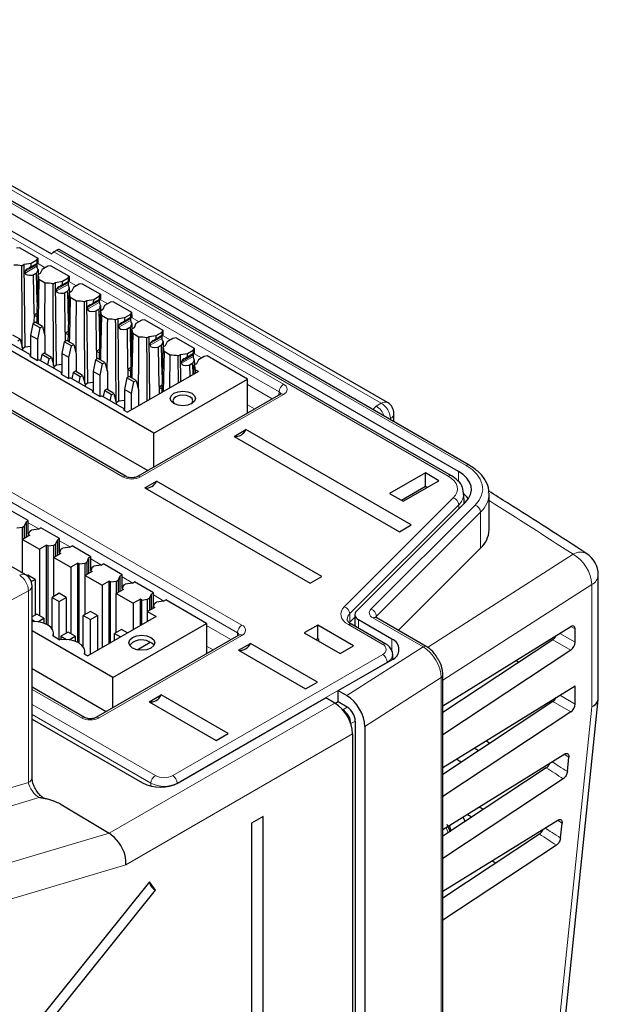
# Paper-space layout 'Blatt2' of a CAD drawing. Header units: millimetres. Extents: x 5 to 418, y 2 to 292.
# Tile 62 of 64: x 344 to 367, y 219 to 258. Entities that reach past the tile are written whole.
import ezdxf

# ---------------------------------------------------------------- set-up
doc = ezdxf.new("R2010")
doc.units = ezdxf.units.MM

psp = doc.layouts.new('Blatt2')

# ---------------------------------------------------------------- linework, layer by layer
at = {"color": 7, "linetype": 'Continuous', "lineweight": 18}
for p, q in [((361.517, 240.126), (328.775, 259.028)), ((354.115, 243.042), (331.664, 256.003)), ((358.163, 242.593), (335.877, 255.458)), ((347.934, 239.675), (325.483, 252.635)), ((345.205, 248.59), (354.292, 243.345)), ((360.814, 239.706), (345.315, 248.654)), ((344.528, 248.077), (344.064, 247.81)), ((344.538, 248.141), (344.301, 248.004)), ((344.557, 248.134), (344.86, 247.959)), ((344.063, 247.747), (344.528, 248.016)), ((344.533, 247.774), (344.349, 247.667)), ((345.3, 247.033), (345.765, 247.301)), ((345.765, 247.363), (345.302, 247.095)), ((345.776, 247.427), (345.538, 247.29)), ((345.794, 247.42), (346.098, 247.244)), ((345.77, 247.059), (345.586, 246.953)), ((346.537, 246.319), (347.002, 246.587)), ((347.002, 246.648), (346.539, 246.381)), ((347.013, 246.713), (346.776, 246.576)), ((347.032, 246.705), (347.335, 246.53)), ((347.008, 246.345), (346.824, 246.239)), ((347.775, 245.604), (348.24, 245.873)), ((348.24, 245.934), (347.777, 245.666)), ((348.251, 245.998), (348.013, 245.861)), ((348.269, 245.991), (348.573, 245.816)), ((332.672, 245.335), (352.648, 233.804)), ((348.245, 245.631), (348.061, 245.524)), ((352.471, 233.501), (332.496, 245.033)), ((349.012, 244.89), (349.477, 245.158)), ((349.477, 245.219), (349.014, 244.952)), ((349.488, 245.284), (349.251, 245.147)), ((349.483, 244.916), (349.298, 244.81)), ((349.506, 245.276), (349.81, 245.101)), ((350.725, 244.569), (350.488, 244.433)), ((350.744, 244.562), (351.047, 244.387)), ((350.25, 244.175), (350.715, 244.444)), ((350.715, 244.505), (350.252, 244.238)), ((350.72, 244.202), (350.536, 244.096)), ((352.871, 243.334), (353.849, 242.769)), ((354.113, 242.922), (354.115, 243.042)), ((354.292, 242.94), (348.635, 239.675)), ((357.962, 242.472), (358.163, 242.593)), ((353.148, 242.365), (352.871, 242.525)), ((357.821, 242.344), (357.962, 242.472)), ((358.523, 241.984), (358.485, 241.961)), ((358.523, 241.939), (358.523, 241.984)), ((361.217, 239.491), (361.217, 239.891)), ((356.698, 234.53), (361.011, 238.843)), ((361.228, 238.57), (356.915, 234.258)), ((357.754, 234.437), (361.875, 238.558)), ((362.091, 238.282), (357.97, 234.161)), ((361.228, 238.57), (361.231, 238.407)), ((362.091, 236.853), (362.091, 238.282)), ((344.191, 237.855), (344.61, 237.613)), ((345.429, 237.14), (345.847, 236.899)), ((346.666, 236.426), (347.085, 236.184)), ((359.997, 232.922), (365.751, 236.611)), ((347.904, 235.711), (348.322, 235.47)), ((344.192, 235.158), (320.116, 222.231)), ((344.192, 227.568), (344.192, 235.158)), ((366.494, 235.408), (360.6, 231.628)), ((366.494, 230.563), (366.494, 235.408)), ((349.141, 234.997), (349.56, 234.756)), ((356.915, 234.258), (356.921, 233.925)), ((357.262, 234.011), (357.262, 233.678)), ((359.818, 232.943), (357.833, 234.089)), ((357.97, 234.161), (357.97, 234.094)), ((351.245, 233.783), (352.206, 233.228)), ((358.22, 233.04), (356.859, 233.826)), ((365.831, 233.652), (365.663, 233.749)), ((352.648, 233.399), (346.991, 230.133)), ((352.47, 233.38), (352.471, 233.501)), ((358.581, 232.771), (358.581, 233.249)), ((365.666, 232.818), (364.958, 233.227)), ((365.225, 233.477), (365.831, 233.128)), ((351.505, 232.823), (351.245, 232.973)), ((356.803, 231.01), (359.818, 232.943)), ((349.911, 227.845), (358.22, 232.641)), ((358.396, 232.338), (350.088, 227.542)), ((358.396, 232.338), (358.397, 232.326)), ((360.535, 231.723), (357.511, 229.784)), ((360.535, 144.148), (360.535, 231.723)), ((346.29, 230.133), (344.338, 231.26)), ((365.225, 231.028), (365.831, 230.678)), ((344.338, 230.663), (349.22, 227.845)), ((347.386, 225.561), (356.319, 230.718)), ((356.813, 230.56), (356.636, 230.454)), ((365.666, 230.369), (364.958, 230.777)), ((349.043, 227.542), (344.338, 230.258)), ((357.135, 230.002), (356.955, 229.901)), ((357.026, 229.493), (348.048, 224.31)), ((365.586, 228.574), (365.406, 228.69)), ((326.433, 222.294), (344.192, 227.568)), ((349.043, 227.542), (349.042, 227.429)), ((350.088, 227.542), (350.088, 227.531)), ((344.622, 226.972), (326.76, 221.667)), ((365.316, 225.957), (365.136, 226.074)), ((329.248, 220.174), (347.386, 225.561)), ((360.81, 225.58), (360.729, 225.791)), ((348.048, 224.31), (329.776, 218.883))]:
    psp.add_line(p, q, dxfattribs=at)
at = {"color": 7, "linetype": 'Continuous', "lineweight": 25}
for p, q in [((361.642, 240.138), (328.9, 259.04)), ((361.217, 239.891), (328.368, 258.854)), ((358.413, 242.618), (336.127, 255.483)), ((349.159, 241.403), (326.885, 254.261)), ((326.376, 252.94), (348.921, 239.925)), ((348.059, 239.687), (325.608, 252.648)), ((343.344, 249.525), (345.111, 248.505)), ((343.851, 248.753), (343.728, 248.734)), ((343.851, 248.753), (344.567, 248.34)), ((345.205, 248.59), (345.315, 248.654)), ((360.939, 239.719), (345.439, 248.667)), ((343.936, 248.039), (344.03, 248.094)), ((344.03, 248.094), (344.305, 248.136)), ((344.066, 244.812), (344.03, 248.094)), ((344.265, 247.962), (344.549, 248.126)), ((344.301, 248.004), (344.305, 248.136)), ((344.305, 248.136), (344.534, 248.269)), ((344.528, 248.077), (344.528, 248.016)), ((344.534, 248.269), (344.567, 248.34)), ((344.538, 248.141), (344.534, 248.269)), ((344.558, 248.135), (344.538, 248.141)), ((344.567, 248.34), (344.571, 248.151)), ((345.089, 248.039), (344.966, 248.02)), ((345.089, 248.039), (345.805, 247.625)), ((344.063, 247.747), (344.064, 247.81)), ((344.301, 248.004), (344.231, 247.947)), ((344.349, 247.667), (344.401, 247.675)), ((344.519, 247.744), (344.401, 247.675)), ((344.418, 246.127), (344.401, 247.675)), ((344.519, 247.744), (344.533, 247.774)), ((344.541, 246.577), (344.519, 247.744)), ((344.663, 247.728), (344.568, 247.674)), ((344.575, 247.886), (344.579, 247.68)), ((344.736, 247.887), (344.663, 247.728)), ((344.966, 248.02), (344.736, 247.887)), ((344.859, 247.351), (344.613, 247.492)), ((345.173, 247.325), (345.267, 247.379)), ((345.267, 247.379), (345.542, 247.422)), ((345.303, 244.098), (345.267, 247.379)), ((345.538, 247.29), (345.469, 247.233)), ((345.502, 247.248), (345.786, 247.412)), ((345.538, 247.29), (345.542, 247.422)), ((345.542, 247.422), (345.772, 247.554)), ((345.765, 247.363), (345.765, 247.301)), ((345.772, 247.554), (345.805, 247.625)), ((345.776, 247.427), (345.772, 247.554)), ((345.795, 247.421), (345.776, 247.427)), ((345.805, 247.625), (345.808, 247.436)), ((346.203, 247.305), (345.974, 247.173)), ((346.326, 247.324), (346.203, 247.305)), ((346.326, 247.324), (347.042, 246.911)), ((345.3, 247.033), (345.302, 247.095)), ((345.586, 246.953), (345.638, 246.961)), ((345.756, 247.029), (345.638, 246.961)), ((345.655, 245.413), (345.638, 246.961)), ((345.756, 247.029), (345.77, 247.059)), ((345.779, 245.862), (345.756, 247.029)), ((345.9, 247.014), (345.806, 246.96)), ((345.813, 247.172), (345.816, 246.966)), ((345.974, 247.173), (345.9, 247.014)), ((347.009, 246.84), (347.042, 246.911)), ((347.042, 246.911), (347.045, 246.722)), ((346.096, 246.636), (345.85, 246.778)), ((346.41, 246.61), (346.505, 246.665)), ((346.505, 246.665), (346.78, 246.707)), ((346.541, 243.383), (346.505, 246.665)), ((346.776, 246.576), (346.706, 246.518)), ((346.739, 246.533), (347.024, 246.697)), ((346.776, 246.576), (346.78, 246.707)), ((346.78, 246.707), (347.009, 246.84)), ((347.002, 246.648), (347.002, 246.587)), ((347.013, 246.713), (347.009, 246.84)), ((347.033, 246.707), (347.013, 246.713)), ((347.44, 246.591), (347.211, 246.458)), ((347.564, 246.61), (347.44, 246.591)), ((347.564, 246.61), (348.28, 246.197)), ((344.418, 246.127), (344.415, 245.767)), ((344.531, 246.151), (344.418, 246.086)), ((344.418, 246.127), (344.418, 246.086)), ((344.418, 246.086), (344.528, 246.022)), ((346.537, 246.319), (346.539, 246.381)), ((346.824, 246.239), (346.876, 246.247)), ((346.994, 246.315), (346.876, 246.247)), ((346.892, 244.698), (346.876, 246.247)), ((346.994, 246.315), (347.008, 246.345)), ((347.016, 245.148), (346.994, 246.315)), ((347.137, 246.3), (347.043, 246.245)), ((347.05, 246.457), (347.054, 246.251)), ((347.211, 246.458), (347.137, 246.3)), ((348.017, 245.993), (348.247, 246.126)), ((348.247, 246.126), (348.28, 246.197)), ((348.251, 245.998), (348.247, 246.126)), ((348.28, 246.197), (348.283, 246.007)), ((344.375, 245.743), (344.28, 245.281)), ((344.468, 245.797), (344.375, 245.743)), ((344.658, 245.58), (344.375, 245.743)), ((344.751, 245.634), (344.468, 245.797)), ((347.334, 245.922), (347.088, 246.064)), ((347.648, 245.896), (347.742, 245.951)), ((347.742, 245.951), (348.017, 245.993)), ((347.778, 242.669), (347.742, 245.951)), ((348.013, 245.861), (347.944, 245.804)), ((347.977, 245.819), (348.261, 245.983)), ((348.013, 245.861), (348.017, 245.993)), ((348.24, 245.934), (348.24, 245.873)), ((348.27, 245.992), (348.251, 245.998)), ((348.287, 245.743), (348.291, 245.537)), ((348.449, 245.744), (348.375, 245.585)), ((348.678, 245.876), (348.449, 245.744)), ((348.801, 245.896), (348.678, 245.876)), ((348.801, 245.896), (349.517, 245.482)), ((344.563, 245.117), (344.658, 245.58)), ((344.658, 245.58), (344.751, 245.634)), ((344.751, 245.634), (344.846, 245.281)), ((345.655, 245.413), (345.653, 245.052)), ((345.768, 245.437), (345.655, 245.372)), ((345.655, 245.413), (345.655, 245.372)), ((345.655, 245.372), (345.765, 245.308)), ((347.775, 245.604), (347.777, 245.666)), ((348.061, 245.524), (348.113, 245.532)), ((348.231, 245.601), (348.113, 245.532)), ((348.13, 243.984), (348.113, 245.532)), ((348.231, 245.601), (348.245, 245.631)), ((348.254, 244.434), (348.231, 245.601)), ((348.375, 245.585), (348.28, 245.531)), ((348.571, 245.207), (348.325, 245.349)), ((349.255, 245.279), (349.484, 245.411)), ((349.484, 245.411), (349.517, 245.482)), ((349.488, 245.284), (349.484, 245.411)), ((349.517, 245.482), (349.52, 245.293)), ((344.276, 244.507), (343.4, 245.013)), ((343.867, 245.124), (343.584, 245.287)), ((343.774, 245.07), (343.867, 245.124)), ((343.867, 245.124), (343.962, 244.77)), ((344.563, 245.117), (344.28, 245.281)), ((344.28, 245.281), (344.28, 244.491)), ((344.563, 244.291), (344.563, 245.117)), ((344.846, 245.281), (344.846, 244.559)), ((345.612, 245.029), (345.518, 244.566)), ((345.706, 245.083), (345.612, 245.029)), ((345.895, 244.866), (345.612, 245.029)), ((345.988, 244.92), (345.706, 245.083)), ((345.895, 244.866), (345.988, 244.92)), ((345.988, 244.92), (346.083, 244.566)), ((348.885, 245.182), (348.98, 245.236)), ((348.98, 245.236), (349.255, 245.279)), ((349.007, 242.744), (348.98, 245.236)), ((349.012, 244.89), (349.014, 244.952)), ((349.251, 245.147), (349.181, 245.09)), ((349.214, 245.105), (349.499, 245.269)), ((349.251, 245.147), (349.255, 245.279)), ((349.469, 244.886), (349.483, 244.916)), ((349.477, 245.219), (349.477, 245.158)), ((349.508, 245.278), (349.488, 245.284)), ((349.525, 245.029), (349.528, 244.823)), ((349.686, 245.03), (349.612, 244.871)), ((349.915, 245.162), (349.686, 245.03)), ((350.039, 245.181), (349.915, 245.162)), ((350.039, 245.181), (350.755, 244.768)), ((344.066, 244.812), (343.962, 244.752)), ((343.962, 244.77), (343.962, 244.689)), ((344.28, 244.845), (344.066, 244.812)), ((344.728, 244.519), (344.679, 244.275)), ((344.822, 244.573), (344.728, 244.519)), ((345.011, 244.356), (344.728, 244.519)), ((345.105, 244.409), (344.822, 244.573)), ((345.8, 244.403), (345.518, 244.566)), ((345.518, 244.566), (345.518, 243.777)), ((345.8, 244.403), (345.895, 244.866)), ((346.083, 244.566), (346.083, 243.845)), ((346.892, 244.698), (346.89, 244.338)), ((347.006, 244.723), (346.892, 244.657)), ((346.892, 244.698), (346.892, 244.657)), ((346.892, 244.657), (347.003, 244.594)), ((349.298, 244.81), (349.35, 244.818)), ((349.469, 244.886), (349.35, 244.818)), ((349.367, 243.27), (349.35, 244.818)), ((349.491, 243.719), (349.469, 244.886)), ((349.612, 244.871), (349.518, 244.816)), ((349.808, 244.493), (349.563, 244.635)), ((350.123, 244.467), (350.217, 244.522)), ((350.217, 244.522), (350.492, 244.564)), ((350.229, 243.449), (350.217, 244.522)), ((350.452, 244.39), (350.736, 244.554)), ((350.488, 244.433), (350.492, 244.564)), ((350.492, 244.564), (350.721, 244.697)), ((350.721, 244.697), (350.755, 244.768)), ((350.725, 244.569), (350.721, 244.697)), ((350.745, 244.564), (350.725, 244.569)), ((350.755, 244.768), (350.758, 244.579)), ((344.088, 235.795), (329.592, 244.164)), ((344.261, 244.46), (344.555, 244.29)), ((344.286, 244.445), (344.285, 244.451)), ((345.514, 243.793), (344.638, 244.299)), ((344.961, 244.112), (345.011, 244.356)), ((345.011, 244.356), (345.105, 244.409)), ((345.105, 244.409), (345.199, 244.056)), ((345.518, 244.131), (345.303, 244.098)), ((345.8, 243.577), (345.8, 244.403)), ((346.85, 244.315), (346.755, 243.852)), ((346.943, 244.369), (346.85, 244.315)), ((347.133, 244.151), (346.85, 244.315)), ((347.226, 244.205), (346.943, 244.369)), ((347.038, 243.689), (347.133, 244.151)), ((347.133, 244.151), (347.226, 244.205)), ((347.226, 244.205), (347.321, 243.852)), ((349.797, 243.2), (349.808, 244.493)), ((350.129, 243.391), (350.123, 244.467)), ((350.25, 244.175), (350.252, 244.238)), ((350.488, 244.433), (350.419, 244.375)), ((350.706, 244.172), (350.588, 244.104)), ((350.706, 244.172), (350.72, 244.202)), ((350.715, 243.729), (350.706, 244.172)), ((350.715, 244.505), (350.715, 244.444)), ((350.85, 244.157), (350.755, 244.102)), ((350.762, 244.314), (350.766, 244.108)), ((350.923, 244.315), (350.85, 244.157)), ((351.153, 244.448), (350.923, 244.315)), ((351.276, 244.467), (351.153, 244.448)), ((352.871, 243.546), (351.276, 244.467)), ((345.303, 244.098), (345.199, 244.038)), ((345.199, 244.056), (345.199, 243.974)), ((345.498, 243.745), (345.792, 243.575)), ((345.523, 243.731), (345.523, 243.737)), ((345.966, 243.805), (345.916, 243.561)), ((346.059, 243.858), (345.966, 243.805)), ((346.249, 243.641), (345.966, 243.805)), ((346.342, 243.695), (346.059, 243.858)), ((347.038, 243.689), (346.755, 243.852)), ((346.755, 243.852), (346.755, 243.063)), ((347.321, 243.852), (347.321, 243.13)), ((350.923, 243.85), (348.12, 242.232)), ((348.13, 243.984), (348.128, 243.624)), ((348.243, 244.008), (348.13, 243.943)), ((348.13, 243.984), (348.13, 243.943)), ((348.13, 243.943), (348.24, 243.879)), ((350.536, 244.096), (350.588, 244.104)), ((350.593, 243.659), (350.588, 244.104)), ((350.747, 243.748), (350.755, 244.102)), ((350.8, 243.921), (350.797, 243.777)), ((350.923, 243.85), (350.8, 243.921)), ((346.751, 243.079), (345.875, 243.584)), ((346.199, 243.398), (346.249, 243.641)), ((346.249, 243.641), (346.342, 243.695)), ((346.342, 243.695), (346.437, 243.342)), ((346.541, 243.383), (346.437, 243.323)), ((346.755, 243.416), (346.541, 243.383)), ((347.038, 242.862), (347.038, 243.689)), ((348.087, 243.6), (347.992, 243.137)), ((348.181, 243.654), (348.087, 243.6)), ((348.37, 243.437), (348.087, 243.6)), ((348.463, 243.491), (348.181, 243.654)), ((348.275, 242.974), (348.37, 243.437)), ((348.37, 243.437), (348.463, 243.491)), ((348.463, 243.491), (348.558, 243.137)), ((349.159, 241.403), (352.871, 243.546)), ((352.871, 242.205), (352.871, 243.546)), ((346.437, 243.342), (346.437, 243.26)), ((346.736, 243.031), (347.03, 242.861)), ((346.76, 243.017), (346.76, 243.022)), ((347.203, 243.09), (347.153, 242.846)), ((347.297, 243.144), (347.203, 243.09)), ((347.486, 242.927), (347.203, 243.09)), ((347.579, 242.981), (347.297, 243.144)), ((347.486, 242.927), (347.579, 242.981)), ((347.579, 242.981), (347.674, 242.627)), ((348.275, 242.974), (347.992, 243.137)), ((347.992, 243.137), (347.992, 242.348)), ((348.275, 242.321), (348.275, 242.974)), ((348.558, 243.137), (348.558, 242.485)), ((349.367, 243.27), (349.365, 242.951)), ((349.481, 243.294), (349.367, 243.229)), ((349.367, 243.27), (349.367, 243.229)), ((349.367, 243.229), (349.477, 243.165)), ((347.988, 242.364), (347.112, 242.87)), ((347.436, 242.683), (347.486, 242.927)), ((347.778, 242.669), (347.674, 242.609)), ((347.674, 242.627), (347.674, 242.546)), ((347.992, 242.702), (347.778, 242.669)), ((354.167, 242.953), (348.51, 239.687)), ((354.164, 242.951), (354.167, 242.953)), ((347.973, 242.317), (348.12, 242.232)), ((347.998, 242.302), (347.998, 242.308)), ((358.663, 241.858), (358.663, 242.185)), ((349.159, 240.062), (349.159, 241.403)), ((352.337, 241.278), (352.805, 241.548)), ((359.345, 237.772), (352.805, 241.548)), ((352.337, 241.278), (358.878, 237.502)), ((348.801, 239.237), (349.269, 239.507)), ((355.81, 235.731), (349.269, 239.507)), ((359.907, 239.831), (358.493, 239.015)), ((359.023, 238.708), (360.437, 239.525)), ((360.437, 239.525), (359.907, 239.831)), ((359.907, 239.291), (359.907, 239.831)), ((348.801, 239.237), (355.342, 235.461)), ((359.907, 239.291), (358.961, 238.745)), ((359.97, 239.255), (359.907, 239.291)), ((357.182, 234.359), (361.495, 238.672)), ((358.493, 239.015), (359.023, 238.708)), ((361.436, 238.612), (361.427, 239.011)), ((361.427, 239.011), (361.427, 238.981)), ((361.434, 238.68), (361.436, 238.612)), ((362.426, 237.575), (362.426, 239.003)), ((344.191, 237.943), (343.449, 238.372)), ((344.103, 237.892), (344.033, 237.729)), ((344.103, 237.892), (344.191, 237.943)), ((344.103, 237.892), (344.103, 237.28)), ((344.191, 237.4), (344.191, 237.943)), ((343.735, 237.656), (343.963, 237.689)), ((343.963, 237.689), (344.033, 237.729)), ((343.963, 237.199), (343.963, 237.689)), ((344.033, 237.729), (344.033, 237.239)), ((344.246, 237.525), (344.189, 237.394)), ((344.246, 237.525), (344.315, 237.566)), ((344.598, 237.606), (344.315, 237.566)), ((344.598, 237.606), (344.687, 237.657)), ((345.429, 237.229), (344.687, 237.657)), ((358.878, 237.502), (359.345, 237.772)), ((344.245, 237.362), (343.962, 237.198)), ((343.962, 237.198), (344.634, 236.81)), ((343.962, 235.868), (343.962, 237.198)), ((344.189, 237.394), (344.245, 237.362)), ((344.189, 237.394), (344.189, 237.329)), ((345.341, 237.178), (345.27, 237.015)), ((345.341, 237.178), (345.429, 237.229)), ((345.341, 237.178), (345.341, 236.565)), ((345.429, 236.685), (345.429, 237.229)), ((344.917, 236.974), (344.634, 236.81)), ((344.634, 236.81), (344.634, 234.177)), ((344.972, 236.941), (344.917, 236.974)), ((344.917, 233.829), (344.917, 236.974)), ((344.972, 236.941), (345.2, 236.974)), ((344.972, 233.798), (344.972, 236.941)), ((345.2, 236.974), (345.27, 237.015)), ((345.2, 236.484), (345.2, 236.974)), ((345.27, 237.015), (345.27, 236.525)), ((345.483, 236.811), (345.426, 236.679)), ((345.483, 236.811), (345.553, 236.851)), ((345.836, 236.892), (345.553, 236.851)), ((345.836, 236.892), (345.924, 236.943)), ((346.666, 236.515), (345.924, 236.943)), ((358.834, 233.596), (362.091, 236.853)), ((345.482, 236.647), (345.199, 236.484)), ((345.199, 236.484), (345.871, 236.096)), ((345.199, 234.941), (345.199, 236.484)), ((345.426, 236.679), (345.482, 236.647)), ((345.426, 236.679), (345.426, 236.615)), ((346.578, 236.464), (346.507, 236.3)), ((346.578, 236.464), (346.666, 236.515)), ((346.578, 236.464), (346.578, 235.851)), ((346.666, 235.971), (346.666, 236.515)), ((346.154, 236.26), (345.871, 236.096)), ((345.871, 236.096), (345.871, 233.463)), ((346.209, 236.227), (346.154, 236.26)), ((346.154, 233.115), (346.154, 236.26)), ((346.209, 236.227), (346.438, 236.26)), ((346.209, 233.084), (346.209, 236.227)), ((346.438, 236.26), (346.507, 236.3)), ((346.438, 235.77), (346.438, 236.26)), ((346.507, 236.3), (346.507, 235.81)), ((346.721, 236.097), (346.664, 235.965)), ((346.664, 235.965), (346.72, 235.933)), ((346.664, 235.965), (346.664, 235.901)), ((346.721, 236.097), (346.79, 236.137)), ((347.073, 236.178), (346.79, 236.137)), ((347.073, 236.178), (347.162, 236.229)), ((347.904, 235.8), (347.162, 236.229)), ((344.174, 235.778), (344.142, 235.759)), ((344.457, 235.614), (344.174, 235.778)), ((344.309, 235.529), (344.457, 235.614)), ((344.457, 235.614), (344.457, 234.198)), ((346.72, 235.933), (346.437, 235.77)), ((346.437, 235.77), (347.108, 235.382)), ((346.437, 234.226), (346.437, 235.77)), ((347.392, 235.545), (347.108, 235.382)), ((347.447, 235.513), (347.392, 235.545)), ((347.392, 233.076), (347.392, 235.545)), ((347.447, 235.513), (347.675, 235.546)), ((347.675, 235.546), (347.745, 235.586)), ((347.675, 235.056), (347.675, 235.546)), ((347.815, 235.749), (347.745, 235.586)), ((347.745, 235.586), (347.745, 235.096)), ((347.815, 235.749), (347.904, 235.8)), ((347.815, 235.749), (347.815, 235.137)), ((347.904, 235.257), (347.904, 235.8)), ((355.342, 235.461), (355.81, 235.731)), ((366.751, 230.949), (366.751, 235.794)), ((344.338, 227.772), (344.338, 235.362)), ((347.108, 235.382), (347.108, 232.912)), ((347.447, 233.107), (347.447, 235.513)), ((347.957, 235.219), (347.674, 235.055)), ((347.958, 235.382), (347.901, 235.251)), ((347.901, 235.251), (347.957, 235.219)), ((347.901, 235.251), (347.901, 235.186)), ((347.958, 235.382), (348.028, 235.423)), ((348.311, 235.463), (348.028, 235.423)), ((348.311, 235.463), (348.399, 235.514)), ((349.141, 235.086), (348.399, 235.514)), ((345.411, 235.063), (345.129, 234.9)), ((345.129, 234.9), (345.411, 234.737)), ((345.129, 233.658), (345.129, 234.9)), ((345.694, 234.9), (345.411, 235.063)), ((345.411, 234.737), (345.694, 234.9)), ((345.694, 234.9), (345.694, 233.483)), ((347.674, 235.055), (348.346, 234.667)), ((347.674, 233.512), (347.674, 235.055)), ((348.629, 234.831), (348.346, 234.667)), ((348.684, 234.798), (348.629, 234.831)), ((348.629, 233.79), (348.629, 234.831)), ((348.684, 234.798), (348.913, 234.831)), ((348.684, 233.822), (348.684, 234.798)), ((348.913, 234.831), (348.982, 234.871)), ((348.913, 234.341), (348.913, 234.831)), ((349.053, 235.035), (348.982, 234.871)), ((348.982, 234.871), (348.982, 234.382)), ((349.053, 235.035), (349.141, 235.086)), ((349.053, 235.035), (349.053, 234.422)), ((349.141, 234.542), (349.141, 235.086)), ((349.548, 234.749), (349.637, 234.8)), ((351.245, 233.871), (349.637, 234.8)), ((345.411, 233.239), (345.411, 234.737)), ((348.346, 234.667), (348.346, 233.626)), ((349.195, 234.504), (348.912, 234.341)), ((349.195, 234.668), (349.139, 234.536)), ((349.139, 234.536), (349.195, 234.504)), ((349.139, 234.472), (349.139, 234.536)), ((349.195, 234.668), (349.265, 234.708)), ((349.548, 234.749), (349.265, 234.708)), ((344.528, 234.239), (344.338, 234.129)), ((344.338, 234.021), (344.468, 233.946)), ((344.81, 234.075), (344.528, 234.239)), ((344.568, 233.935), (344.81, 234.075)), ((344.81, 234.075), (344.81, 233.876)), ((346.649, 234.349), (346.366, 234.186)), ((346.366, 234.186), (346.649, 234.022)), ((346.366, 232.944), (346.366, 234.186)), ((349.247, 234.147), (346.543, 232.586)), ((346.932, 234.186), (346.649, 234.349)), ((346.649, 234.022), (346.932, 234.186)), ((346.649, 232.647), (346.649, 234.022)), ((346.932, 234.186), (346.932, 232.81)), ((348.912, 234.341), (349.247, 234.147)), ((348.912, 233.953), (348.912, 234.341)), ((357.115, 234.12), (356.921, 233.925)), ((357.115, 234.215), (357.115, 233.762)), ((358.581, 233.249), (357.262, 234.011)), ((359.943, 232.955), (357.958, 234.101)), ((345.129, 233.718), (345.083, 233.712)), ((347.533, 231.728), (351.245, 233.871)), ((347.886, 233.634), (347.603, 233.471)), ((348.123, 233.498), (347.886, 233.634)), ((351.245, 233.871), (351.245, 232.673)), ((355.647, 233.8), (355.116, 233.494)), ((357.061, 232.983), (355.647, 233.8)), ((355.647, 233.26), (355.647, 233.8)), ((358.345, 233.052), (356.984, 233.838)), ((360.6, 230.61), (365.666, 233.751)), ((365.831, 233.128), (365.831, 233.652)), ((347.533, 231.728), (344.338, 233.573)), ((345.176, 233.375), (345.435, 233.225)), ((345.193, 233.364), (345.193, 233.473)), ((345.765, 233.524), (345.482, 233.361)), ((345.482, 233.361), (345.706, 233.232)), ((345.482, 233.361), (345.482, 233.23)), ((346.048, 233.361), (345.765, 233.524)), ((345.806, 233.221), (346.048, 233.361)), ((346.048, 233.361), (346.048, 233.161)), ((352.523, 233.411), (346.866, 230.146)), ((347.603, 233.471), (347.84, 233.335)), ((347.603, 233.198), (347.603, 233.471)), ((355.116, 233.494), (356.531, 232.677)), ((355.647, 233.26), (355.584, 233.224)), ((355.69, 233.235), (355.647, 233.26)), ((355.69, 233.163), (355.69, 233.235)), ((364.958, 233.227), (360.6, 230.34)), ((346.366, 233.004), (346.32, 232.997)), ((348.499, 232.827), (349.02, 233.127)), ((352.514, 232.808), (352.981, 233.078)), ((355.633, 231.547), (352.981, 233.078)), ((356.531, 232.677), (357.061, 232.983)), ((365.666, 232.818), (360.6, 229.462)), ((346.413, 232.66), (346.543, 232.586)), ((346.431, 232.65), (346.431, 232.759)), ((352.514, 232.808), (355.165, 231.277)), ((356.46, 231.208), (358.581, 232.432)), ((358.617, 232.454), (358.613, 232.645)), ((358.645, 232.473), (358.616, 232.493)), ((344.338, 232.08), (347.278, 230.383)), ((363.604, 232.33), (363.491, 232.402)), ((347.533, 230.53), (347.533, 231.728)), ((360.6, 144.244), (360.6, 231.82)), ((346.415, 230.146), (344.338, 231.345)), ((355.165, 231.277), (355.633, 231.547)), ((360.6, 228.161), (365.831, 231.403)), ((365.831, 230.678), (365.831, 231.403)), ((348.978, 230.767), (349.446, 231.037)), ((352.098, 229.506), (349.446, 231.037)), ((350.131, 227.554), (355.965, 230.922)), ((356.319, 230.718), (355.965, 230.922)), ((356.46, 230.763), (356.46, 231.208)), ((356.46, 231.208), (356.803, 231.01)), ((348.978, 230.767), (351.63, 229.236)), ((356.46, 230.763), (356.351, 230.698)), ((356.813, 230.56), (356.46, 230.763)), ((364.958, 230.777), (360.6, 227.89)), ((363.558, 199.913), (366.745, 230.846)), ((356.636, 230.454), (356.625, 230.46)), ((365.666, 230.369), (360.6, 227.013)), ((344.338, 230.082), (348.717, 227.554)), ((356.955, 229.89), (356.955, 229.901)), ((357.135, 142.265), (357.135, 230.002)), ((357.511, 229.784), (357.511, 142.016)), ((351.63, 229.236), (352.098, 229.506)), ((357.026, 229.493), (357.026, 141.715)), ((360.6, 225.711), (365.422, 228.7)), ((365.527, 228), (365.586, 228.574)), ((364.694, 228.153), (360.6, 225.441)), ((365.363, 227.718), (360.6, 224.563)), ((344.851, 226.932), (344.844, 226.934)), ((345.447, 226.721), (347.386, 225.561)), ((353.49, 226.227), (353.03, 225.962)), ((353.49, 140.899), (353.49, 226.227)), ((353.03, 225.962), (353.03, 140.633)), ((360.6, 223.261), (365.152, 226.083)), ((360.903, 225.599), (360.774, 225.912)), ((360.934, 225.662), (360.856, 225.87)), ((365.256, 225.371), (365.316, 225.957)), ((364.423, 225.524), (360.6, 222.991)), ((365.092, 225.089), (360.6, 222.113)), ((348.992, 223.631), (322.908, 191.182)), ((349.222, 223.304), (348.992, 223.631)), ((322.908, 190.569), (349.222, 223.304))]:
    psp.add_line(p, q, dxfattribs=at)
at = {"color": 7, "linetype": 'Continuous', "lineweight": 25, "flags": 128}
for points in [[(344.613, 247.492), (344.579, 245.929), (344.575, 245.736)], [(345.85, 246.778), (345.817, 245.215), (345.812, 245.021)], [(347.088, 246.064), (347.054, 244.5), (347.05, 244.307)], [(348.325, 245.349), (348.291, 243.786), (348.287, 243.593)], [(349.563, 244.635), (349.529, 243.072), (349.528, 243.045)], [(349.955, 242.576), (349.846, 242.67), (349.808, 242.78), (349.846, 242.891), (349.955, 242.985), (350.117, 243.047), (350.308, 243.069), (350.5, 243.047), (350.662, 242.985), (350.77, 242.891), (350.808, 242.78), (350.77, 242.67), (350.662, 242.576), (350.5, 242.514), (350.308, 242.492), (350.117, 242.514), (349.955, 242.576)], [(350.585, 242.852), (350.458, 242.901), (350.308, 242.918), (350.158, 242.901), (350.031, 242.852), (349.946, 242.779), (349.916, 242.692), (349.946, 242.606), (349.998, 242.554)], [(350.619, 242.554), (350.67, 242.606), (350.7, 242.692), (350.67, 242.779), (350.585, 242.852)], [(361.495, 238.672), (361.618, 238.821), (361.696, 238.98), (361.729, 239.144), (361.715, 239.309), (361.654, 239.47), (361.549, 239.624), (361.402, 239.765), (361.217, 239.891)], [(361.434, 238.68), (361.432, 238.622), (361.43, 238.607)], [(361.61, 238.809), (361.549, 238.889), (361.434, 239.004)], [(357.182, 234.359), (357.147, 234.316), (357.125, 234.271), (357.115, 234.224), (357.119, 234.177), (357.137, 234.131), (357.167, 234.087), (357.209, 234.047), (357.262, 234.011)], [(345.176, 233.375), (345.193, 233.492), (345.159, 233.609), (345.077, 233.717), (344.952, 233.81), (344.79, 233.883), (344.603, 233.93), (344.401, 233.949), (344.338, 233.949)], [(356.984, 233.838), (356.983, 233.839), (356.98, 233.84)], [(346.413, 232.66), (346.43, 232.778), (346.397, 232.894), (346.315, 233.003), (346.189, 233.096), (346.028, 233.168), (345.841, 233.216), (345.639, 233.235), (345.435, 233.225)], [(348.316, 233.317), (348.484, 233.382), (348.682, 233.404), (348.88, 233.382), (349.047, 233.317), (349.159, 233.22), (349.199, 233.106), (349.159, 232.992), (349.047, 232.895), (348.88, 232.83), (348.682, 232.808), (348.484, 232.83), (348.316, 232.895), (348.204, 232.992), (348.165, 233.106), (348.204, 233.22), (348.316, 233.317)], [(348.316, 233.113), (348.204, 233.016), (348.196, 233.004)], [(361.476, 226.022), (361.409, 226.196), (361.403, 226.209)]]:
    psp.add_lwpolyline(points, dxfattribs=at)
at = {"color": 7, "linetype": 'Continuous', "lineweight": 18, "flags": 128}
for points in [[(361.875, 238.558), (362.032, 238.75), (362.133, 238.954), (362.175, 239.165), (362.157, 239.377), (362.079, 239.585), (361.944, 239.782), (361.755, 239.964), (361.517, 240.126)], [(361.011, 238.843), (361.098, 238.949), (361.153, 239.061), (361.177, 239.177), (361.167, 239.294), (361.124, 239.408), (361.049, 239.517), (360.945, 239.617), (360.814, 239.706)], [(356.859, 233.826), (356.752, 233.898), (356.667, 233.98), (356.606, 234.069), (356.571, 234.162), (356.563, 234.258), (356.582, 234.352), (356.627, 234.444), (356.698, 234.53)], [(357.754, 234.437), (357.719, 234.395), (357.696, 234.349), (357.687, 234.302), (357.691, 234.255), (357.708, 234.209), (357.738, 234.165), (357.78, 234.125), (357.833, 234.089)], [(359.818, 232.943), (359.853, 232.959), (359.886, 232.966), (359.917, 232.965), (359.943, 232.955), (359.943, 232.955)], [(363.307, 199.629), (364.9, 215.091), (366.494, 230.563)]]:
    psp.add_lwpolyline(points, dxfattribs=at)
at = {"color": 7, "linetype": 'Continuous', "lineweight": 25}
for centre, radius, start, end in [((343.645, 246.428), 1.638, 79.7808, 90.8313), ((344.629, 248.079), 0.101, 157.2973, 181.4552), ((344.755, 248.026), 0.228, 182.5091, 217.7912), ((344.266, 247.503), 0.347, 358.2275, 29.4542), ((344.882, 245.713), 1.638, 79.7808, 90.8313), ((345.866, 247.365), 0.101, 157.2955, 181.4561), ((345.993, 247.311), 0.228, 182.509, 217.7913), ((345.503, 246.789), 0.347, 358.2272, 29.4545), ((346.12, 244.999), 1.638, 79.7808, 90.8312), ((347.104, 246.651), 0.101, 157.297, 181.4556), ((347.23, 246.597), 0.228, 182.5091, 217.791), ((346.741, 246.074), 0.347, 358.2275, 29.4543), ((347.357, 244.284), 1.638, 79.7807, 90.8314), ((348.341, 245.936), 0.101, 157.2976, 181.4549), ((348.468, 245.883), 0.228, 182.509, 217.7913), ((347.978, 245.36), 0.347, 358.2278, 29.4541), ((348.595, 243.57), 1.638, 79.7809, 90.8312), ((349.578, 245.222), 0.101, 157.2972, 181.4563), ((349.705, 245.168), 0.228, 182.5091, 217.7909), ((349.216, 244.646), 0.347, 358.2278, 29.4541), ((350.816, 244.508), 0.101, 157.2929, 181.4587), ((343.996, 244.572), 0.287, 337.0204, 347.0301), ((344.737, 242.996), 1.306, 94.3476, 97.9942), ((349.832, 242.856), 1.638, 79.7809, 90.8313), ((350.942, 244.454), 0.228, 182.5089, 217.7914), ((345.233, 243.858), 0.288, 337.0211, 347.0303), ((350.453, 243.931), 0.347, 358.2273, 29.4546), ((345.974, 242.282), 1.306, 94.3473, 97.9942), ((346.471, 243.143), 0.287, 337.0199, 347.0314), ((347.212, 241.567), 1.307, 94.3478, 97.9937), ((358.163, 242.185), 0.5, 360, 60.0027), ((347.708, 242.429), 0.287, 337.0199, 347.0314), ((352.394, 241.719), 0.445, 262.6247, 337.37), ((348.859, 239.678), 0.445, 262.6253, 337.3693), ((361.42, 237.603), 1.007, 311.8401, 358.3626), ((365.751, 235.794), 1, 360, 57.0883), ((343.838, 235.362), 0.5, 0, 60.0027), ((348.677, 232.553), 0.666, 42.5991, 122.8195), ((358.426, 232.841), 0.437, 290.7834, 69.2164), ((352.571, 233.249), 0.445, 262.6253, 337.3693), ((349.035, 231.208), 0.445, 262.6254, 337.3692), ((365.751, 230.949), 1, 354.1181, 360), ((355.49, 229.423), 1.537, 2.605, 57.395), ((356.435, 229.97), 0.7, 2.6048, 57.3952), ((356.262, 229.87), 0.694, 2.6043, 57.3957), ((349.424, 228.919), 1.537, 242.6093, 297.3905), ((349.501, 223.765), 0.539, 195.7936, 238.854)]:
    psp.add_arc(centre, radius, start, end, dxfattribs=at)
at = {"color": 7, "linetype": 'Continuous', "lineweight": 18}
for centre, radius, start, end in [((354.499, 243.021), 0.385, 122.6523, 176.7698), ((354.215, 243.143), 0.216, 290.7837, 69.2166), ((354.058, 242.923), 0.132, 17.4163, 64.5296), ((354.219, 242.841), 0.123, 53.7744, 114.9155), ((358.31, 242.388), 0.252, 65.6951, 125.6147), ((357.767, 241.948), 0.757, 2.7338, 58.4151), ((357.561, 241.824), 0.762, 19.6392, 58.2786), ((358.417, 242.208), 0.248, 295.3882, 354.6377), ((361.59, 240.031), 0.12, 64.0381, 127.2599), ((348.006, 239.578), 0.121, 64.482, 127.0366), ((348.284, 240.351), 0.762, 242.6093, 297.3905), ((348.561, 239.572), 0.127, 54.5187, 113.3059), ((360.887, 239.607), 0.123, 65.1131, 126.2237), ((360.91, 238.541), 0.319, 5.3409, 71.5433), ((360.824, 239.02), 0.604, 311.939, 356.3143), ((361.423, 239.03), 1.003, 311.7743, 359.7195), ((129.873, -127.847), 434.129, 57.08889, 57.61006), ((361.775, 238.257), 0.318, 4.5343, 71.6298), ((366.042, 236.162), 0.535, 61.8803, 122.9586), ((365.025, 235.331), 1.471, 2.9914, 60.4267), ((343.985, 235.574), 0.244, 65.036, 123.5721), ((343.446, 235.151), 0.746, 0.5713, 57.1387), ((366.279, 235.829), 0.473, 297.0297, 355.7268), ((344.088, 235.387), 0.251, 294.3754, 354.3035), ((356.597, 234.228), 0.319, 5.3376, 71.5446), ((357.653, 234.136), 0.318, 4.5343, 71.6298), ((357.118, 234.03), 0.305, 131.7692, 179.8014), ((357.906, 233.987), 0.126, 65.6797, 125.6289), ((358.046, 234.081), 0.11, 133.1993, 163.6622), ((352.856, 233.479), 0.385, 122.6523, 176.7698), ((352.571, 233.601), 0.216, 290.7833, 69.2171), ((356.933, 233.721), 0.128, 68.5392, 125.3099), ((352.414, 233.381), 0.132, 17.413, 64.533), ((352.576, 233.303), 0.12, 52.8305, 115.8591), ((358.293, 232.941), 0.123, 65.042, 126.2861), ((358.144, 232.841), 0.213, 290.7831, 69.2169), ((358.012, 232.317), 0.385, 3.23, 57.3484), ((358.251, 232.67), 0.362, 293.6029, 355.9241), ((360.48, 231.829), 0.12, 297.4677, 355.3447), ((366.279, 230.985), 0.473, 297.0297, 355.7268), ((366.371, 230.926), 0.384, 288.8075, 347.9806), ((346.363, 230.037), 0.12, 64.3959, 127.1227), ((346.641, 230.81), 0.762, 242.6098, 297.3901), ((346.919, 230.037), 0.12, 52.8899, 115.6884), ((344.088, 227.797), 0.251, 294.3754, 354.3035), ((349.428, 227.52), 0.385, 122.6504, 176.7717), ((349.566, 228.511), 0.751, 242.6095, 297.3905), ((349.703, 227.52), 0.385, 3.23, 57.3484), ((349.566, 228.55), 1.135, 242.6091, 297.3907)]:
    psp.add_arc(centre, radius, start, end, dxfattribs=at)
at = {"color": 7, "linetype": 'Continuous', "lineweight": 25}
for centre, major_axis, ratio, start_param, end_param in [((345.202, 248.388), (0.128, 0.215), 0.56722, 0.793746, 1.353711), ((345.312, 248.451), (0.128, 0.215), 0.56722, 0.008429, 0.793746), ((344.527, 247.954), (0.064, 0.206), 0.214878, 0.377162, 0.563548), ((344.352, 247.792), (0.289, 0.056), 0.415057, 3.048159, 4.618955), ((344.354, 247.854), (0.289, 0.056), 0.415057, 1.927727, 3.048159), ((344.529, 247.894), (0.064, 0.206), 0.214878, 4.155505, 4.739654), ((345.765, 247.24), (0.064, 0.206), 0.214878, 0.377162, 0.563548), ((345.59, 247.078), (0.289, 0.056), 0.415057, 3.048159, 4.618955), ((345.592, 247.14), (0.289, 0.056), 0.415057, 1.927727, 3.048159), ((345.767, 247.18), (0.064, 0.206), 0.214878, 4.155505, 4.739654), ((346.829, 246.426), (0.289, 0.056), 0.415057, 1.927727, 3.048159), ((347.002, 246.526), (0.064, 0.206), 0.214878, 0.377162, 0.563548), ((346.827, 246.363), (0.289, 0.056), 0.415057, 3.048159, 4.618955), ((347.004, 246.465), (0.064, 0.206), 0.214878, 4.155505, 4.739654), ((348.067, 245.711), (0.289, 0.056), 0.415057, 1.927727, 3.048159), ((348.242, 245.751), (0.064, 0.206), 0.214878, 4.155505, 4.739654), ((348.24, 245.811), (0.064, 0.206), 0.214878, 0.377162, 0.563548), ((348.065, 245.649), (0.289, 0.056), 0.415057, 3.048159, 4.618955), ((349.477, 245.097), (0.064, 0.206), 0.214878, 0.377162, 0.563548), ((349.304, 244.997), (0.289, 0.056), 0.415057, 1.927727, 3.048159), ((349.479, 245.037), (0.064, 0.206), 0.214878, 4.155505, 4.739654), ((349.302, 244.935), (0.289, 0.056), 0.415057, 3.048159, 4.618955), ((350.715, 244.383), (0.064, 0.206), 0.214878, 0.377162, 0.563548), ((343.519, 245.215), (-0.749, 0.819), 0.201907, 3.368146, 3.514595), ((350.54, 244.22), (0.289, 0.056), 0.415057, 3.048159, 4.618955), ((350.541, 244.283), (0.289, 0.056), 0.415057, 1.927727, 3.048159), ((350.716, 244.322), (0.064, 0.206), 0.214878, 4.155505, 4.739654), ((344.756, 244.5), (-0.749, 0.819), 0.201907, 3.368146, 3.514595), ((345.994, 243.786), (-0.749, 0.819), 0.201907, 3.368146, 3.514595), ((347.231, 243.072), (-0.749, 0.819), 0.201907, 3.368146, 3.514595), ((365.663, 233.545), (0.116, 0.222), 0.546409, 5.474129, 7.027473), ((364.955, 233.429), (0.116, 0.222), 0.546409, 3.920786, 4.833119), ((365.663, 233.021), (0.116, 0.222), 0.546409, 3.920786, 5.474129), ((356.803, 230.193), (-0.501, 0.866), 0.577381, 3.925701, 5.496497), ((364.955, 230.98), (0.116, 0.222), 0.546409, 3.920786, 4.833119), ((365.663, 230.571), (0.116, 0.222), 0.546409, 3.920786, 5.474129), ((-5.817, 27.862), (498.052, 7.664), 0.587275, 0.730919, 0.731419), ((-7.464, 42.379), (499.58, -7.421), 0.567125, 0.745511, 0.745965), ((-5.819, 27.861), (497.043, 7.648), 0.587275, 0.73072, 0.73129), ((-7.464, 39.93), (499.179, -7.415), 0.567125, 0.745403, 0.745884), ((-5.817, 25.412), (497.651, 7.658), 0.587275, 0.73084, 0.731368), ((347.374, 224.728), (-0.485, 0.891), 0.576906, 4.352786, 5.509011), ((347.341, 224.719), (-0.397, 0.922), 0.641214, 4.002569, 4.399687), ((-5.819, 25.121), (496.594, 7.641), 0.587275, 0.725653, 0.726085)]:
    psp.add_ellipse(centre, major_axis=major_axis, ratio=ratio, start_param=start_param, end_param=end_param, dxfattribs=at)
at = {"color": 7, "linetype": 'Continuous', "lineweight": 18}
for centre, major_axis, ratio, start_param, end_param in [((359.818, 232.126), (-0.511, 0.86), 0.584875, 3.919662, 5.490458), ((-5.817, 30.496), (496.247, 7.636), 0.587275, 0.716803, 0.718831), ((344.545, 227.364), (-0.31, 0.423), 0.446154, 0.777691, 2.331034), ((-5.817, 28.046), (495.846, 7.63), 0.587275, 0.716712, 0.718741)]:
    psp.add_ellipse(centre, major_axis=major_axis, ratio=ratio, start_param=start_param, end_param=end_param, dxfattribs=at)
at = {"color": 7, "linetype": 'Continuous', "lineweight": 25}
for points, knots in [([(343.954, 244.801), (343.951, 245.271), (343.945, 246.351), (343.939, 247.43), (343.936, 248.039)], [0, 0, 0, 0, 0.435825, 1, 1, 1, 1]), ([(344.568, 247.674), (344.556, 247.157), (344.54, 246.521), (344.524, 245.886), (344.521, 245.767)], [0, 0, 0, 0, 0.812922, 1, 1, 1, 1]), ([(344.841, 245.297), (344.842, 245.374), (344.848, 246.058), (344.853, 246.743), (344.859, 247.351)], [0, 0, 0, 0, 0.111709, 1, 1, 1, 1]), ([(345.191, 244.086), (345.189, 244.557), (345.183, 245.636), (345.176, 246.716), (345.173, 247.325)], [0, 0, 0, 0, 0.435825, 1, 1, 1, 1]), ([(345.806, 246.96), (345.793, 246.443), (345.777, 245.807), (345.762, 245.171), (345.759, 245.052)], [0, 0, 0, 0, 0.812922, 1, 1, 1, 1]), ([(346.079, 244.583), (346.079, 244.659), (346.085, 245.344), (346.091, 246.028), (346.096, 246.636)], [0, 0, 0, 0, 0.111709, 1, 1, 1, 1]), ([(346.429, 243.372), (346.426, 243.843), (346.42, 244.922), (346.414, 246.001), (346.41, 246.61)], [0, 0, 0, 0, 0.435825, 1, 1, 1, 1]), ([(347.043, 246.245), (347.03, 245.728), (347.015, 245.093), (346.999, 244.457), (346.996, 244.338)], [0, 0, 0, 0, 0.812922, 1, 1, 1, 1]), ([(347.316, 243.868), (347.317, 243.945), (347.323, 244.629), (347.328, 245.314), (347.334, 245.922)], [0, 0, 0, 0, 0.111709, 1, 1, 1, 1]), ([(347.666, 242.658), (347.663, 243.128), (347.658, 244.208), (347.651, 245.287), (347.648, 245.896)], [0, 0, 0, 0, 0.435825, 1, 1, 1, 1]), ([(348.28, 245.531), (348.268, 245.014), (348.252, 244.378), (348.237, 243.743), (348.234, 243.624)], [0, 0, 0, 0, 0.812922, 1, 1, 1, 1]), ([(348.554, 243.154), (348.554, 243.231), (348.56, 243.915), (348.566, 244.6), (348.571, 245.207)], [0, 0, 0, 0, 0.111709, 1, 1, 1, 1]), ([(348.899, 242.682), (348.898, 242.906), (348.894, 243.739), (348.889, 244.573), (348.885, 245.182)], [0, 0, 0, 0, 0.269246, 1, 1, 1, 1]), ([(349.518, 244.816), (349.505, 244.3), (349.491, 243.699), (349.476, 243.097), (349.474, 243.013)], [0, 0, 0, 0, 0.859709, 1, 1, 1, 1]), ([(354.194, 242.972), (354.194, 242.972), (354.194, 242.971), (354.176, 242.959), (354.167, 242.953)], [0, 0, 0, 0, 0.49784, 1, 1, 1, 1]), ([(362.409, 239.027), (362.413, 239.065), (362.432, 239.235), (362.301, 239.53), (362.046, 239.872), (361.777, 240.049), (361.642, 240.138)], [0, 0, 0, 0, 0.086943, 0.389685, 0.693711, 1, 1, 1, 1]), ([(348.51, 239.687), (348.494, 239.679), (348.461, 239.663), (348.381, 239.642), (348.286, 239.634), (348.186, 239.642), (348.105, 239.664), (348.072, 239.68), (348.059, 239.687)], [0, 0, 0, 0, 0.154229, 0.316592, 0.494486, 0.681411, 0.86664, 1, 1, 1, 1]), ([(361.416, 238.972), (361.412, 239.067), (361.402, 239.269), (361.218, 239.529), (361.03, 239.657), (360.939, 239.719)], [0, 0, 0, 0, 0.317612, 0.673189, 1, 1, 1, 1]), ([(366.295, 236.634), (365.256, 237.306), (363.973, 238.137), (362.664, 238.954), (362.415, 239.11)], [0, 0, 0, 0, 0.809674, 1, 1, 1, 1]), ([(356.984, 233.838), (356.951, 233.859), (356.87, 233.912), (356.817, 233.99), (356.816, 234.018), (356.816, 234.03)], [0, 0, 0, 0, 0.265316, 0.667314, 1, 1, 1, 1]), ([(357.958, 234.101), (357.947, 234.109), (357.929, 234.122), (357.93, 234.122), (357.93, 234.121)], [0, 0, 0, 0, 0.588217, 1, 1, 1, 1]), ([(352.55, 233.431), (352.55, 233.431), (352.551, 233.43), (352.532, 233.418), (352.523, 233.411)], [0, 0, 0, 0, 0.497859, 1, 1, 1, 1]), ([(358.61, 232.644), (358.611, 232.649), (358.621, 232.713), (358.571, 232.835), (358.475, 232.967), (358.385, 233.026), (358.345, 233.052)], [0, 0, 0, 0, 0.03184, 0.385016, 0.725307, 1, 1, 1, 1]), ([(360.392, 232.477), (360.35, 232.549), (360.245, 232.728), (360.075, 232.875), (359.962, 232.944), (359.943, 232.955)], [0, 0, 0, 0, 0.356528, 0.894329, 1, 1, 1, 1]), ([(360.6, 231.82), (360.595, 231.884), (360.584, 232.062), (360.514, 232.3), (360.417, 232.441), (360.392, 232.477)], [0, 0, 0, 0, 0.296563, 0.816418, 1, 1, 1, 1]), ([(346.866, 230.146), (346.85, 230.138), (346.817, 230.121), (346.737, 230.101), (346.642, 230.093), (346.542, 230.101), (346.461, 230.122), (346.429, 230.139), (346.415, 230.146)], [0, 0, 0, 0, 0.154229, 0.316592, 0.494487, 0.681411, 0.86664, 1, 1, 1, 1]), ([(365.422, 228.7), (365.441, 228.71), (365.479, 228.729), (365.529, 228.724), (365.566, 228.695), (365.588, 228.644), (365.586, 228.597), (365.586, 228.574)], [0, 0, 0, 0, 0.2016563, 0.4033281, 0.6044032, 0.8042863, 1, 1, 1, 1]), ([(364.694, 228.153), (364.713, 228.168), (364.751, 228.198), (364.8, 228.263), (364.821, 228.311), (364.831, 228.334)], [0, 0, 0, 0, 0.34856, 0.697163, 1, 1, 1, 1]), ([(344.717, 227.016), (344.699, 227.03), (344.646, 227.073), (344.547, 227.192), (344.443, 227.362), (344.367, 227.553), (344.34, 227.695), (344.339, 227.756), (344.338, 227.772)], [0, 0, 0, 0, 0.092778, 0.275569, 0.479045, 0.69736, 0.918247, 1, 1, 1, 1]), ([(365.527, 228), (365.522, 227.975), (365.514, 227.925), (365.478, 227.846), (365.431, 227.777), (365.39, 227.737), (365.367, 227.721), (365.363, 227.718)], [0, 0, 0, 0, 0.23592, 0.471788, 0.708545, 0.946749, 1, 1, 1, 1]), ([(345.447, 226.721), (345.416, 226.738), (345.353, 226.773), (345.231, 226.825), (345.083, 226.876), (344.922, 226.917), (344.768, 226.948), (344.672, 226.965), (344.623, 226.972), (344.622, 226.972)], [0, 0, 0, 0, 0.139023, 0.281385, 0.475667, 0.675485, 0.835428, 0.996491, 1, 1, 1, 1]), ([(344.844, 226.934), (344.841, 226.935), (344.832, 226.937), (344.778, 226.961), (344.731, 227.003), (344.717, 227.016)], [0, 0, 0, 0, 0.243391, 0.771538, 1, 1, 1, 1]), ([(365.152, 226.083), (365.171, 226.093), (365.209, 226.112), (365.259, 226.107), (365.296, 226.078), (365.318, 226.027), (365.317, 225.98), (365.316, 225.957)], [0, 0, 0, 0, 0.201654, 0.403339, 0.604425, 0.804306, 1, 1, 1, 1]), ([(364.423, 225.524), (364.442, 225.539), (364.48, 225.568), (364.529, 225.637), (364.559, 225.691), (364.566, 225.718), (364.566, 225.72)], [0, 0, 0, 0, 0.325822, 0.651684, 0.976622, 1, 1, 1, 1]), ([(365.256, 225.371), (365.251, 225.346), (365.243, 225.296), (365.207, 225.217), (365.16, 225.148), (365.119, 225.108), (365.096, 225.092), (365.092, 225.089)], [0, 0, 0, 0, 0.2359165, 0.4717976, 0.7085506, 0.9467505, 1, 1, 1, 1])]:
    psp.add_open_spline(points, degree=3, knots=knots, dxfattribs=at)
at = {"color": 7, "linetype": 'Continuous', "lineweight": 18}
for points, knots in [([(364.924, 228.392), (365.013, 228.334), (365.214, 228.204), (365.415, 228.073), (365.527, 228)], [0, 0, 0, 0, 0.441366, 1, 1, 1, 1]), ([(364.644, 225.769), (364.736, 225.709), (364.94, 225.577), (365.144, 225.444), (365.256, 225.371)], [0, 0, 0, 0, 0.4496495, 1, 1, 1, 1])]:
    psp.add_open_spline(points, degree=3, knots=knots, dxfattribs=at)

doc.saveas('drawing.dxf')
